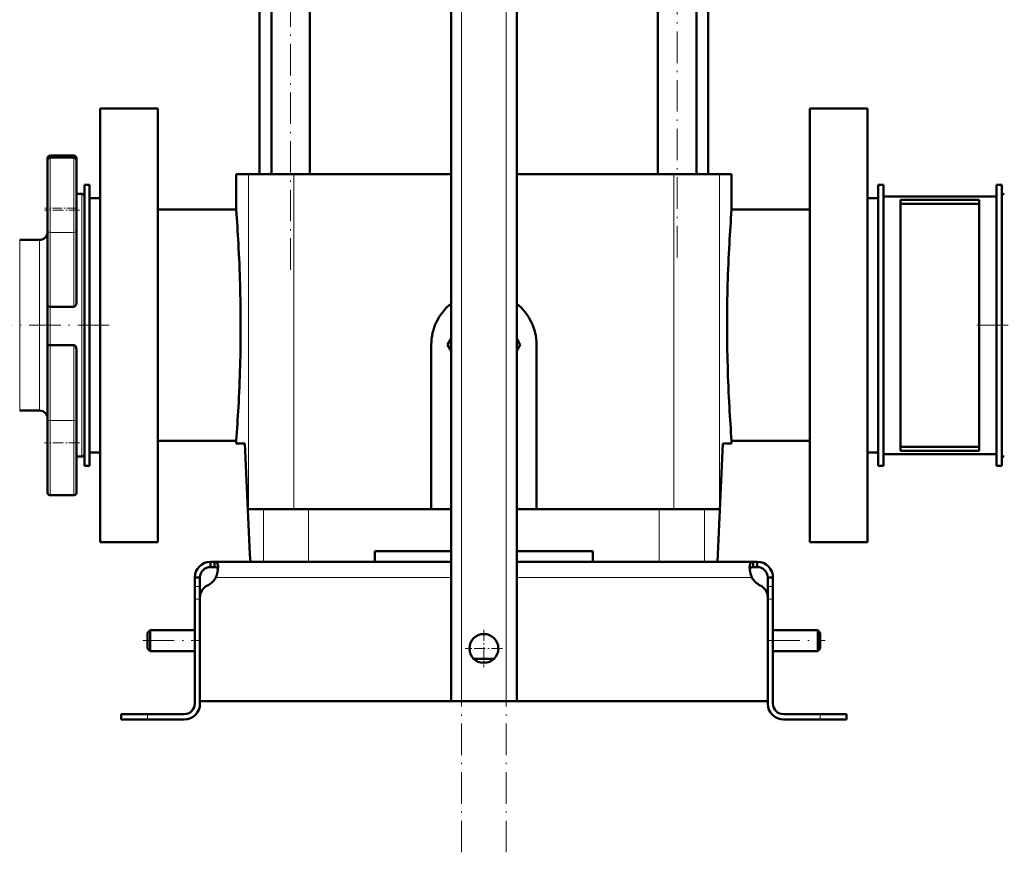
# Model space of a CAD drawing. Extents: x -1595 to 1972, y -1684 to 713.
# Tile 23 of 60: x -1256 to -881, y -465 to -149. Entities that reach past the tile are written whole.
import ezdxf

# ---------------------------------------------------------------- set-up
doc = ezdxf.new("R2010")
doc.units = 0
doc.linetypes.add('DASHDOT', pattern=[18.5, 12, -3, 0.5, -3])

msp = doc.modelspace()

# ---------------------------------------------------------------- linework, layer by layer
at = {"color": 7, "linetype": 'DASHDOT', "lineweight": 18}
for p, q in [((-1087.89, -465.43), (-1087.89, 225.47)), ((-1070.89, -465.43), (-1070.89, 225.47)), ((-1152.93, -243.75), (-1152.93, 193.05)), ((-1005.85, -239.05), (-1005.85, 141.35)), ((-1363.39, -264.85), (-1219.39, -264.85)), ((-750.39, -264.85), (-894.39, -264.85)), ((-1209.19, -384.85), (-1187.59, -384.85)), ((-971.19, -384.85), (-949.59, -384.85))]:
    msp.add_line(p, q, dxfattribs=at)
at = {"color": 7, "lineweight": 50}
for p, q in [((-1091.89, -407.85), (-1091.89, 167.9)), ((-1066.89, -407.85), (-1066.89, 167.9)), ((-1160.23, -207.35), (-1160.23, 109.65)), ((-1145.63, -207.35), (-1145.63, 109.65)), ((-1013.15, -207.35), (-1013.15, 109.65)), ((-998.55, -207.35), (-998.55, 109.65)), ((-1164.74, -207.35), (-1164.74, 93.65)), ((-994.04, 93.65), (-994.04, -207.35)), ((-1225.39, -182.35), (-1203.39, -182.35)), ((-1225.39, -264.85), (-1225.39, -182.35)), ((-1203.39, -347.35), (-1203.39, -182.35)), ((-955.39, -347.35), (-955.39, -182.35)), ((-955.39, -182.35), (-933.39, -182.35)), ((-933.39, -182.35), (-933.39, -264.85)), ((-1245.39, -201.28), (-1245.39, -202.04)), ((-1245.39, -202.04), (-1245.39, -229.07)), ((-1244.39, -200.28), (-1235.39, -200.28)), ((-1244.39, -201.04), (-1235.39, -201.04)), ((-1234.39, -202.19), (-1234.39, -201.28)), ((-1234.39, -221.04), (-1234.39, -202.04)), ((-1169, -207.35), (-1173.64, -207.35)), ((-1173.64, -220.85), (-1173.64, -207.35)), ((-1151.64, -207.35), (-1169, -207.35)), ((-1091.89, -207.35), (-1151.64, -207.35)), ((-1007.14, -207.35), (-1066.89, -207.35)), ((-1007.14, -207.35), (-989.77, -207.35)), ((-985.14, -207.35), (-989.77, -207.35)), ((-985.14, -220.85), (-985.14, -207.35)), ((-1229.39, -211.35), (-1231.39, -211.35)), ((-1231.39, -211.35), (-1231.39, -318.35)), ((-1229.39, -211.35), (-1229.39, -318.35)), ((-927.39, -211.35), (-929.39, -211.35)), ((-929.39, -211.35), (-929.39, -318.35)), ((-927.39, -211.35), (-927.39, -318.35)), ((-882.39, -211.35), (-884.39, -211.35)), ((-884.39, -211.35), (-884.39, -318.35)), ((-882.39, -211.35), (-882.39, -318.35)), ((-1234.39, -214.85), (-1232.39, -214.85)), ((-1229.39, -216.45), (-1229.39, -264.85)), ((-1225.39, -216.45), (-1229.39, -216.45)), ((-929.39, -216.45), (-933.39, -216.45)), ((-927.39, -313.85), (-927.39, -215.85)), ((-927.39, -215.85), (-884.39, -215.85)), ((-920.89, -312.6), (-920.89, -217.1)), ((-920.89, -217.1), (-890.89, -217.1)), ((-890.89, -312.6), (-890.89, -217.1)), ((-882.39, -215.85), (-882.39, -264.85)), ((-1203.39, -220.85), (-1173.64, -220.85)), ((-985.14, -220.85), (-955.39, -220.85)), ((-920.89, -218.64), (-890.89, -218.64)), ((-1234.39, -229.07), (-1234.39, -221.04)), ((-1245.39, -257.66), (-1245.39, -229.07)), ((-1234.39, -229.07), (-1234.39, -256.05)), ((-1255.99, -232.35), (-1248.39, -232.35)), ((-1245.39, -257.66), (-1245.39, -272.51)), ((-1244.39, -257.81), (-1235.39, -257.81)), ((-1229.39, -264.85), (-1229.39, -313.25)), ((-1225.39, -347.35), (-1225.39, -264.85)), ((-933.39, -264.85), (-933.39, -347.35)), ((-882.39, -264.85), (-882.39, -313.85)), ((-1245.39, -301.53), (-1245.39, -272.51)), ((-1244.39, -272.37), (-1235.39, -272.37)), ((-1099.39, -334.85), (-1099.39, -272.25)), ((-1091.89, -269.9), (-1093.24, -272.25)), ((-1093.24, -272.25), (-1091.89, -274.6)), ((-1065.53, -272.25), (-1066.89, -269.9)), ((-1066.89, -274.6), (-1065.53, -272.25)), ((-1059.39, -272.25), (-1059.39, -334.85)), ((-1234.39, -274.1), (-1234.39, -301.53)), ((-1248.39, -297.35), (-1255.99, -297.35)), ((-1245.39, -301.53), (-1245.39, -328.56)), ((-1234.39, -309.56), (-1234.39, -301.53)), ((-1234.39, -328.56), (-1234.39, -309.56)), ((-1173.64, -308.85), (-1203.39, -308.85)), ((-1173.64, -309.85), (-1173.64, -308.85)), ((-1170.28, -309.85), (-1173.64, -309.85)), ((-985.14, -309.85), (-988.49, -309.85)), ((-955.39, -308.85), (-985.14, -308.85)), ((-985.14, -309.85), (-985.14, -308.85)), ((-1225.39, -313.25), (-1229.39, -313.25)), ((-929.39, -313.25), (-933.39, -313.25)), ((-884.39, -313.85), (-927.39, -313.85)), ((-920.89, -311.06), (-890.89, -311.06)), ((-920.89, -312.6), (-890.89, -312.6)), ((-1232.39, -314.85), (-1234.39, -314.85)), ((-1229.39, -318.35), (-1231.39, -318.35)), ((-927.39, -318.35), (-929.39, -318.35)), ((-882.39, -318.35), (-884.39, -318.35)), ((-1235.39, -329.56), (-1244.39, -329.56)), ((-1169, -334.85), (-1163.28, -334.85)), ((-1163.28, -334.85), (-1146.07, -334.85)), ((-1146.07, -334.85), (-1091.89, -334.85)), ((-1066.89, -334.85), (-1012.71, -334.85)), ((-1012.71, -334.85), (-995.5, -334.85)), ((-995.5, -334.85), (-989.77, -334.85)), ((-1203.39, -347.35), (-1225.39, -347.35)), ((-933.39, -347.35), (-955.39, -347.35)), ((-1120.89, -354.85), (-1120.89, -350.85)), ((-1091.89, -350.85), (-1120.89, -350.85)), ((-1037.89, -350.85), (-1066.89, -350.85)), ((-1037.89, -350.85), (-1037.89, -354.85)), ((-1183.39, -354.85), (-1183.39, -356.85)), ((-1181.85, -354.85), (-1183.39, -354.85)), ((-1181.85, -354.85), (-1181.85, -356.85)), ((-1091.89, -354.85), (-1181.85, -354.85)), ((-1066.89, -354.85), (-976.92, -354.85)), ((-976.92, -354.85), (-976.92, -356.85)), ((-976.92, -354.85), (-975.39, -354.85)), ((-975.39, -354.85), (-975.39, -356.85)), ((-1181.85, -356.85), (-1183.39, -356.85)), ((-976.92, -356.85), (-975.39, -356.85)), ((-1189.39, -360.85), (-1187.39, -360.85)), ((-1189.39, -364.27), (-1189.39, -360.85)), ((-1187.39, -364.27), (-1187.39, -360.85)), ((-969.39, -360.85), (-971.39, -360.85)), ((-971.39, -364.27), (-971.39, -360.85)), ((-969.39, -364.27), (-969.39, -360.85)), ((-1189.39, -369.1), (-1189.39, -364.27)), ((-1187.39, -368.37), (-1187.39, -364.27)), ((-971.39, -369.1), (-971.39, -364.27)), ((-969.39, -369.1), (-969.39, -364.27)), ((-1189.39, -369.1), (-1189.39, -408.85)), ((-1187.39, -368.37), (-1187.39, -407.85)), ((-1187.39, -408.85), (-1187.39, -369.1)), ((-971.39, -407.85), (-971.39, -368.37)), ((-971.39, -408.85), (-971.39, -369.1)), ((-969.39, -408.85), (-969.39, -369.1)), ((-1207.39, -381.85), (-1206.39, -380.85)), ((-1207.39, -384.85), (-1207.39, -381.85)), ((-1206.39, -384.85), (-1206.39, -380.85)), ((-1206.39, -380.85), (-1189.39, -380.85)), ((-969.39, -380.85), (-952.39, -380.85)), ((-952.39, -384.85), (-952.39, -380.85)), ((-951.39, -381.85), (-952.39, -380.85)), ((-951.39, -384.85), (-951.39, -381.85)), ((-1207.39, -387.85), (-1207.39, -384.85)), ((-1206.39, -388.85), (-1206.39, -384.85)), ((-952.39, -388.85), (-952.39, -384.85)), ((-951.39, -387.85), (-951.39, -384.85)), ((-1207.39, -387.85), (-1206.39, -388.85)), ((-1206.39, -388.85), (-1189.39, -388.85)), ((-969.39, -388.85), (-952.39, -388.85)), ((-951.39, -387.85), (-952.39, -388.85)), ((-1083.16, -391.85), (-1079.39, -391.85)), ((-1079.39, -391.85), (-1075.61, -391.85)), ((-1079.39, -407.85), (-1187.39, -407.85)), ((-1087.89, -407.85), (-1091.89, -407.85)), ((-1087.89, -407.85), (-1070.89, -407.85)), ((-1079.39, -407.85), (-971.39, -407.85)), ((-1066.89, -407.85), (-1070.89, -407.85)), ((-1217.39, -412.85), (-1217.39, -414.85)), ((-1217.39, -412.85), (-1207.39, -412.85)), ((-1217.39, -414.85), (-1207.39, -414.85)), ((-1193.39, -412.85), (-1207.39, -412.85)), ((-1207.39, -414.85), (-1193.39, -414.85)), ((-965.39, -412.85), (-951.39, -412.85)), ((-951.39, -414.85), (-965.39, -414.85)), ((-941.39, -412.85), (-951.39, -412.85)), ((-941.39, -414.85), (-951.39, -414.85)), ((-941.39, -412.85), (-941.39, -414.85))]:
    msp.add_line(p, q, dxfattribs=at)
at = {"color": 7, "lineweight": 18}
for p, q in [((-1087.89, -407.85), (-1087.89, 167.9)), ((-1070.89, -407.85), (-1070.89, 167.9)), ((-1244.39, -201.04), (-1244.39, -200.28)), ((-1244.39, -229.5), (-1244.39, -201.04)), ((-1235.39, -200.28), (-1235.39, -201.04)), ((-1235.39, -201.04), (-1235.39, -221.04)), ((-1169, -207.35), (-1169, -334.85)), ((-1151.64, -207.35), (-1151.64, -334.85)), ((-1007.14, -207.35), (-1007.14, -334.85)), ((-989.77, -207.35), (-989.77, -334.85)), ((-1232.39, -214.85), (-1232.39, -264.85)), ((-1235.39, -221.04), (-1235.39, -229.5)), ((-1244.39, -229.5), (-1244.39, -257.81)), ((-1244.39, -229.5), (-1235.39, -229.5)), ((-1235.39, -257.81), (-1235.39, -229.5)), ((-1255.99, -264.85), (-1255.99, -232.35)), ((-1248.39, -232.35), (-1248.39, -264.85)), ((-1244.39, -272.37), (-1244.39, -257.81)), ((-1255.99, -297.35), (-1255.99, -264.85)), ((-1248.39, -264.85), (-1248.39, -297.35)), ((-1232.39, -264.85), (-1232.39, -314.85)), ((-1244.39, -272.37), (-1244.39, -301.11)), ((-1235.39, -301.11), (-1235.39, -272.37)), ((-1244.39, -329.56), (-1244.39, -301.11)), ((-1244.39, -301.11), (-1235.39, -301.11)), ((-1235.39, -301.11), (-1235.39, -309.56)), ((-1235.39, -309.56), (-1235.39, -329.56)), ((-1163.28, -334.85), (-1163.28, -354.85)), ((-1146.07, -334.85), (-1146.07, -354.85)), ((-1012.71, -334.85), (-1012.71, -354.85)), ((-995.5, -334.85), (-995.5, -354.85)), ((-1091.89, -360.85), (-1181.36, -360.85)), ((-1066.89, -360.85), (-977.42, -360.85)), ((-1189.39, -364.27), (-1187.39, -364.27)), ((-969.39, -364.27), (-971.39, -364.27)), ((-1189.39, -369.1), (-1187.39, -369.1)), ((-969.39, -369.1), (-971.39, -369.1)), ((-1207.39, -412.85), (-1207.39, -414.85)), ((-951.39, -412.85), (-951.39, -414.85))]:
    msp.add_line(p, q, dxfattribs=at)
at = {"color": 7, "linetype": 'DASHDOT', "lineweight": 18, "ltscale": 0.300012}
msp.add_line((-1234.39, -220.28), (-1246.39, -220.28), dxfattribs=at)
at = {"color": 7, "linetype": 'DASHDOT', "lineweight": 18, "ltscale": 0.330017}
for p, q in [((-1233.29, -221.04), (-1246.49, -221.04)), ((-1233.29, -309.56), (-1246.49, -309.56))]:
    msp.add_line(p, q, dxfattribs=at)
at = {"color": 7, "linetype": 'DASHDOT', "lineweight": 18, "ltscale": 0.059998}
msp.add_line((-1189.59, -369.1), (-1187.19, -369.1), dxfattribs=at)
at = {"color": 7, "linetype": 'DASHDOT', "lineweight": 18, "ltscale": 0.060001}
for p, q in [((-971.59, -369.1), (-969.19, -369.1)), ((-951.39, -415.05), (-951.39, -412.65))]:
    msp.add_line(p, q, dxfattribs=at)
at = {"color": 7, "linetype": 'DASHDOT', "lineweight": 18, "ltscale": 0.3575}
msp.add_line((-1079.39, -380.7), (-1079.39, -395), dxfattribs=at)
at = {"color": 7, "linetype": 'DASHDOT', "lineweight": 18, "ltscale": 0.357501}
msp.add_line((-1072.24, -387.85), (-1086.54, -387.85), dxfattribs=at)
at = {"color": 7, "linetype": 'DASHDOT', "lineweight": 18, "ltscale": 0.060015}
msp.add_line((-1207.39, -412.65), (-1207.39, -415.05), dxfattribs=at)
at = {"color": 7, "lineweight": 50}
for points in [[(-1245.39, -257.66), (-1245.39, -257.67), (-1245.38, -257.67), (-1245.36, -257.69), (-1245.3, -257.72), (-1245.06, -257.77), (-1244.39, -257.81)], [(-1234.39, -256.05), (-1234.42, -256.48), (-1234.52, -256.91), (-1234.7, -257.32), (-1234.83, -257.5), (-1234.98, -257.65), (-1235.18, -257.77), (-1235.39, -257.81)], [(-1244.39, -272.37), (-1245.05, -272.4), (-1245.29, -272.45), (-1245.35, -272.48), (-1245.37, -272.49), (-1245.39, -272.5), (-1245.39, -272.51)], [(-1235.39, -272.37), (-1235.17, -272.41), (-1234.98, -272.52), (-1234.82, -272.68), (-1234.64, -272.95), (-1234.52, -273.26), (-1234.44, -273.57), (-1234.39, -274.1)], [(-1180.51, -356.97), (-1180.53, -356.52), (-1180.58, -356.11), (-1180.71, -355.64), (-1180.91, -355.28), (-1181.18, -355.02), (-1181.49, -354.89), (-1181.85, -354.85)], [(-978.27, -356.97), (-978.25, -356.52), (-978.2, -356.11), (-978.07, -355.64), (-977.87, -355.28), (-977.6, -355.02), (-977.29, -354.89), (-976.92, -354.85)], [(-1180.56, -357.79), (-1180.69, -357.41), (-1180.92, -357.13), (-1181.24, -356.94), (-1181.64, -356.86), (-1181.85, -356.85)], [(-1181.36, -360.85), (-1180.99, -359.86), (-1180.73, -358.86), (-1180.57, -357.88), (-1180.51, -356.97)], [(-977.42, -360.85), (-977.78, -359.86), (-978.05, -358.86), (-978.21, -357.88), (-978.27, -356.97)], [(-978.22, -357.79), (-978.08, -357.41), (-977.86, -357.13), (-977.54, -356.94), (-977.13, -356.86), (-976.92, -356.85)], [(-976.92, -356.85), (-977.23, -356.87), (-977.5, -356.93), (-977.79, -357.08), (-978.02, -357.3), (-978.17, -357.61), (-978.22, -357.79)]]:
    msp.add_lwpolyline(points, dxfattribs=at)
msp.add_circle((-1079.39, -387.85), 5.5, dxfattribs=at)
for centre, radius, start, end in [((-1244.39, -201.28), 1, 90, 180), ((-1244.39, -202.04), 1, 90, 180), ((-1235.39, -201.28), 1, 0, 90), ((-1235.39, -202.04), 1, 0, 90), ((-1232.39, -215.85), 1, 0, 90), ((-881.39, -215.85), 1, 90, 180), ((-1743.53, -265.2), 571.61, 3.1553, 4.45), ((-415.21, -265.2), 571.65, 175.5501, 176.8446), ((-1248.39, -229.35), 3, 270, 359.6969), ((-1737.24, -264.87), 565.31, 0.0023, 3.1572), ((-421.54, -264.87), 565.32, 176.8428, 179.9977), ((-1079.39, -272.25), 20, 128.6823, 180), ((-1079.39, -272.25), 20, 0, 51.318), ((-1737.24, -264.83), 565.32, 356.8428, 359.9977), ((-421.54, -264.83), 565.31, 180.0023, 183.1572), ((-1248.39, -300.35), 3, 0.3024, 90), ((-1743.57, -264.5), 571.65, 355.5501, 356.8446), ((-415.25, -264.5), 571.61, 183.1553, 184.45), ((2949.58, -144.63), 4123.18, 182.29661, 182.92258), ((-5108.36, -144.63), 4123.18, 357.07743, 357.7034), ((-5108.36, -144.63), 4123.18, 357.07743, 357.7034), ((-1232.39, -313.85), 1, 270, 360), ((-881.39, -313.85), 1, 180, 270), ((-1244.39, -328.56), 1, 180, 270), ((-1235.39, -328.56), 1, 270, 360), ((-1183.39, -360.85), 6, 90, 180), ((-975.39, -360.85), 6, 360, 90), ((-1183.39, -360.85), 4, 90, 180), ((-967.43, -356.6), 10.86, 186.3205, 203.0632), ((-975.39, -360.85), 4, 360, 90), ((-1187.51, -357.51), 7, 295.2697, 331.517), ((-971.27, -357.51), 7, 208.483, 244.7303), ((-1182.39, -368.37), 5, 115.2697, 180), ((-976.39, -368.37), 5, 0, 64.7303), ((-1193.39, -408.85), 4, 270, 0), ((-1193.39, -408.85), 6, 270, 0), ((-965.39, -408.85), 6, 180, 270), ((-965.39, -408.85), 4, 180, 270)]:
    msp.add_arc(centre, radius, start, end, dxfattribs=at)
at = {"color": 7, "lineweight": 18}
for centre, major_axis, start_param, end_param in [((-1244.39, -229.07), (1, 0), 3.141593, 4.712389), ((-1235.39, -229.07), (1, 0), 4.712389, 6.283185), ((-1244.39, -301.53), (-1, 0), 4.712389, 6.283185), ((-1235.39, -301.53), (1, 0), 0, 1.570796)]:
    msp.add_ellipse(centre, major_axis=major_axis, ratio=0.422618, start_param=start_param, end_param=end_param, dxfattribs=at)

doc.saveas('drawing.dxf')
